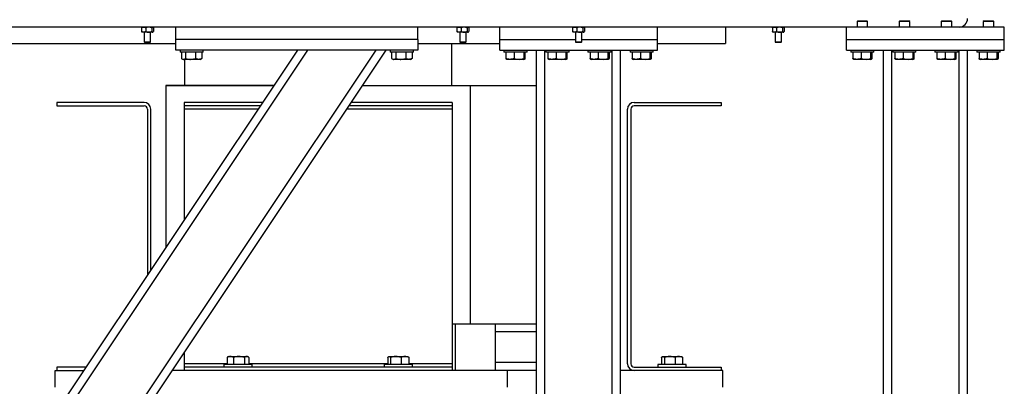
# Model space of a CAD drawing. Header units: millimetres. Extents: x 5 to 589, y 5 to 415.
# Tile 29 of 95: x 85 to 147, y 357 to 380. Entities that reach past the tile are written whole.
import ezdxf

# ---------------------------------------------------------------- set-up
doc = ezdxf.new("R2010")
doc.units = ezdxf.units.MM
doc.layers.add('TRAIT-FORT', color=4, linetype='Continuous', lineweight=25)

msp = doc.modelspace()

# ---------------------------------------------------------------- linework, layer by layer
at = {"layer": 'TRAIT-FORT', "color": 4, "linetype": 'Continuous', "lineweight": 25}
for p, q in [((137.7334, 379.9959), (137.6868, 379.9493)), ((137.6868, 379.9493), (137.6868, 379.5959)), ((138.3534, 379.9493), (137.6868, 379.9493)), ((137.7334, 379.9959), (138.3068, 379.9959)), ((138.3534, 379.9493), (138.3068, 379.9959)), ((138.3534, 379.5959), (138.3534, 379.9493)), ((140.4001, 379.9959), (140.3534, 379.9493)), ((140.3534, 379.9493), (140.3534, 379.5959)), ((141.0201, 379.9493), (140.3534, 379.9493)), ((140.4001, 379.9959), (140.9734, 379.9959)), ((141.0201, 379.9493), (140.9734, 379.9959)), ((141.0201, 379.5959), (141.0201, 379.9493)), ((143.0668, 379.9959), (143.0201, 379.9493)), ((143.0201, 379.9493), (143.0201, 379.5959)), ((143.6868, 379.9493), (143.0201, 379.9493)), ((143.0668, 379.9959), (143.6401, 379.9959)), ((143.6868, 379.9493), (143.6401, 379.9959)), ((143.6868, 379.5959), (143.6868, 379.9493)), ((145.7334, 379.9959), (145.6868, 379.9493)), ((145.6868, 379.9493), (145.6868, 379.5959)), ((146.3534, 379.9493), (145.6868, 379.9493)), ((145.7334, 379.9959), (146.3068, 379.9959)), ((146.3534, 379.9493), (146.3068, 379.9959)), ((146.3534, 379.5959), (146.3534, 379.9493)), ((94.4868, 379.5959), (79.3534, 379.5959)), ((92.3137, 379.5444), (92.3137, 379.3142)), ((92.3534, 379.5959), (92.3401, 379.5826)), ((92.3402, 379.2758), (92.3534, 379.2626)), ((92.4479, 379.2626), (92.3534, 379.2626)), ((92.7687, 379.2626), (92.4479, 379.2626)), ((92.4868, 379.2626), (92.4868, 378.6526)), ((92.5822, 379.5444), (92.5822, 379.3142)), ((93.0076, 379.2626), (92.7687, 379.2626)), ((92.8868, 378.6526), (92.8868, 379.2626)), ((92.9553, 379.5444), (92.9553, 379.3142)), ((93.0201, 379.2626), (93.0076, 379.2626)), ((93.0335, 379.5826), (93.0201, 379.5959)), ((93.0201, 379.2626), (93.0333, 379.2758)), ((93.0599, 379.5444), (93.0599, 379.3142)), ((94.4868, 378.7959), (94.4868, 379.5959)), ((109.8201, 379.5959), (94.4868, 379.5959)), ((137.0201, 379.5959), (109.8201, 379.5959)), ((109.8201, 378.7959), (109.8201, 379.5959)), ((112.3137, 379.5444), (112.3137, 379.3142)), ((112.3534, 379.5959), (112.3401, 379.5826)), ((112.3402, 379.2758), (112.3534, 379.2626)), ((112.4479, 379.2626), (112.3534, 379.2626)), ((112.7687, 379.2626), (112.4479, 379.2626)), ((112.4868, 379.2626), (112.4868, 378.6526)), ((112.5822, 379.5444), (112.5822, 379.3142)), ((113.0076, 379.2626), (112.7687, 379.2626)), ((112.8868, 378.6526), (112.8868, 379.2626)), ((112.9553, 379.5444), (112.9553, 379.3142)), ((113.0201, 379.2626), (113.0076, 379.2626)), ((113.0335, 379.5826), (113.0201, 379.5959)), ((113.0201, 379.2626), (113.0333, 379.2758)), ((113.0599, 379.5444), (113.0599, 379.3142)), ((115.0201, 378.7959), (115.0201, 379.5959)), ((119.647, 379.5444), (119.647, 379.3142)), ((119.6868, 379.5959), (119.6734, 379.5826)), ((119.6736, 379.2758), (119.6868, 379.2626)), ((119.7813, 379.2626), (119.6868, 379.2626)), ((120.102, 379.2626), (119.7813, 379.2626)), ((119.8201, 379.2626), (119.8201, 378.6526)), ((119.9155, 379.5444), (119.9155, 379.3142)), ((120.3409, 379.2626), (120.102, 379.2626)), ((120.2201, 378.6526), (120.2201, 379.2626)), ((120.2886, 379.5444), (120.2886, 379.3142)), ((120.3534, 379.2626), (120.3409, 379.2626)), ((120.3668, 379.5826), (120.3534, 379.5959)), ((120.3534, 379.2626), (120.3667, 379.2758)), ((120.3932, 379.5444), (120.3932, 379.3142)), ((125.0201, 378.7959), (125.0201, 379.5959)), ((129.3334, 379.5959), (129.3334, 378.5559)), ((132.3137, 379.5444), (132.3137, 379.3142)), ((132.3534, 379.5959), (132.3401, 379.5826)), ((132.3402, 379.2758), (132.3534, 379.2626)), ((132.4479, 379.2626), (132.3534, 379.2626)), ((132.7687, 379.2626), (132.4479, 379.2626)), ((132.4868, 379.2626), (132.4868, 378.6526)), ((132.5822, 379.5444), (132.5822, 379.3142)), ((133.0076, 379.2626), (132.7687, 379.2626)), ((132.8868, 378.6526), (132.8868, 379.2626)), ((132.9553, 379.5444), (132.9553, 379.3142)), ((133.0201, 379.2626), (133.0076, 379.2626)), ((133.0335, 379.5826), (133.0201, 379.5959)), ((133.0201, 379.2626), (133.0333, 379.2758)), ((133.0599, 379.5444), (133.0599, 379.3142)), ((147.0201, 379.5959), (137.0201, 379.5959)), ((137.0201, 378.7959), (137.0201, 379.5959)), ((144.2201, 379.5959), (144.2201, 379.6001)), ((147.0201, 378.7959), (147.0201, 379.5959)), ((79.3534, 378.5559), (94.4868, 378.5559)), ((92.4868, 378.6526), (92.5201, 378.6193)), ((92.4868, 378.6526), (92.8868, 378.6526)), ((92.8534, 378.6193), (92.5201, 378.6193)), ((92.8534, 378.6193), (92.8868, 378.6526)), ((94.4868, 378.1293), (94.4868, 378.7959)), ((109.8201, 378.7959), (94.4868, 378.7959)), ((109.8201, 378.7959), (109.8201, 378.1293)), ((109.8201, 378.5559), (115.0201, 378.5559)), ((111.9768, 375.8771), (111.9768, 378.5559)), ((111.9768, 375.8771), (111.9768, 378.5559)), ((112.4868, 378.6526), (112.5201, 378.6193)), ((112.4868, 378.6526), (112.8868, 378.6526)), ((112.8534, 378.6193), (112.5201, 378.6193)), ((112.8534, 378.6193), (112.8868, 378.6526)), ((115.0201, 378.1293), (115.0201, 378.7959)), ((115.0201, 378.7959), (119.8201, 378.7959)), ((119.8201, 378.6526), (119.8534, 378.6193)), ((119.8201, 378.6526), (120.2201, 378.6526)), ((120.1868, 378.6193), (119.8534, 378.6193)), ((120.1868, 378.6193), (120.2201, 378.6526)), ((120.2201, 378.7959), (125.0201, 378.7959)), ((125.0201, 378.1293), (125.0201, 378.7959)), ((125.0201, 378.5559), (129.3334, 378.5559)), ((132.4868, 378.6526), (132.5201, 378.6193)), ((132.4868, 378.6526), (132.8868, 378.6526)), ((132.8534, 378.6193), (132.5201, 378.6193)), ((132.8534, 378.6193), (132.8868, 378.6526)), ((137.0201, 378.7959), (147.0201, 378.7959)), ((137.0201, 378.1293), (137.0201, 378.7959)), ((147.0201, 378.1293), (147.0201, 378.7959)), ((78.4868, 342.5422), (102.2115, 378.1293)), ((78.4868, 341.5807), (102.8525, 378.1293)), ((78.4868, 335.0907), (107.1791, 378.1293)), ((78.4868, 334.1293), (107.8201, 378.1293)), ((109.8201, 378.1293), (94.4868, 378.1293)), ((94.7534, 378.1293), (94.7534, 377.9959)), ((95.7677, 377.9959), (94.7534, 377.9959)), ((94.8375, 377.9959), (94.8375, 377.5962)), ((95.0921, 377.9959), (95.0921, 377.5962)), ((95.7415, 377.9959), (95.7415, 377.5962)), ((96.2201, 377.9959), (95.7677, 377.9959)), ((96.1361, 377.9959), (96.1361, 377.5962)), ((96.2201, 377.9959), (96.2201, 378.1293)), ((108.0868, 378.1293), (108.0868, 377.9959)), ((109.101, 377.9959), (108.0868, 377.9959)), ((108.1708, 377.9959), (108.1708, 377.5962)), ((108.4255, 377.9959), (108.4255, 377.5962)), ((109.0748, 377.9959), (109.0748, 377.5962)), ((109.5534, 377.9959), (109.101, 377.9959)), ((109.4694, 377.9959), (109.4694, 377.5962)), ((109.5534, 377.9959), (109.5534, 378.1293)), ((115.0201, 378.1293), (125.0201, 378.1293)), ((115.2868, 378.1293), (115.2868, 377.9959)), ((115.3432, 377.9959), (115.2868, 377.9959)), ((116.7534, 377.9959), (115.3432, 377.9959)), ((115.4179, 377.9959), (115.4179, 377.5962)), ((115.9405, 377.9959), (115.9405, 377.5962)), ((116.5428, 377.9959), (116.5428, 377.5962)), ((116.6224, 377.9959), (116.6224, 377.5962)), ((116.7534, 377.9959), (116.7534, 378.1293)), ((117.3534, 325.4626), (117.3534, 378.1293)), ((117.8868, 325.4626), (117.8868, 378.1293)), ((117.9534, 378.1293), (117.9534, 377.9959)), ((118.0099, 377.9959), (117.9534, 377.9959)), ((119.4201, 377.9959), (118.0099, 377.9959)), ((118.0845, 377.9959), (118.0845, 377.5962)), ((118.6072, 377.9959), (118.6072, 377.5962)), ((119.2094, 377.9959), (119.2094, 377.5962)), ((119.289, 377.9959), (119.289, 377.5962)), ((119.4201, 377.9959), (119.4201, 378.1293)), ((120.6201, 378.1293), (120.6201, 377.9959)), ((120.6766, 377.9959), (120.6201, 377.9959)), ((122.0868, 377.9959), (120.6766, 377.9959)), ((120.7512, 377.9959), (120.7512, 377.5962)), ((121.2738, 377.9959), (121.2738, 377.5962)), ((121.8761, 377.9959), (121.8761, 377.5962)), ((121.9557, 377.9959), (121.9557, 377.5962)), ((122.0868, 377.9959), (122.0868, 378.1293)), ((122.1534, 325.4626), (122.1534, 378.1293)), ((122.6868, 325.4626), (122.6868, 378.1293)), ((123.2868, 378.1293), (123.2868, 377.9959)), ((123.3432, 377.9959), (123.2868, 377.9959)), ((124.7534, 377.9959), (123.3432, 377.9959)), ((123.4179, 377.9959), (123.4179, 377.5962)), ((123.9405, 377.9959), (123.9405, 377.5962)), ((124.5428, 377.9959), (124.5428, 377.5962)), ((124.6224, 377.9959), (124.6224, 377.5962)), ((124.7534, 377.9959), (124.7534, 378.1293)), ((137.0201, 378.1293), (147.0201, 378.1293)), ((137.2868, 378.1293), (137.2868, 377.9959)), ((137.3432, 377.9959), (137.2868, 377.9959)), ((138.7534, 377.9959), (137.3432, 377.9959)), ((137.4179, 377.9959), (137.4179, 377.5962)), ((137.9405, 377.9959), (137.9405, 377.5962)), ((138.5428, 377.9959), (138.5428, 377.5962)), ((138.6224, 377.9959), (138.6224, 377.5962)), ((138.7534, 377.9959), (138.7534, 378.1293)), ((139.3534, 325.4626), (139.3534, 378.1293)), ((139.8868, 325.4626), (139.8868, 378.1293)), ((139.9534, 378.1293), (139.9534, 377.9959)), ((140.0099, 377.9959), (139.9534, 377.9959)), ((141.4201, 377.9959), (140.0099, 377.9959)), ((140.0845, 377.9959), (140.0845, 377.5962)), ((140.6072, 377.9959), (140.6072, 377.5962)), ((141.2094, 377.9959), (141.2094, 377.5962)), ((141.289, 377.9959), (141.289, 377.5962)), ((141.4201, 377.9959), (141.4201, 378.1293)), ((142.6201, 378.1293), (142.6201, 377.9959)), ((142.6766, 377.9959), (142.6201, 377.9959)), ((144.0868, 377.9959), (142.6766, 377.9959)), ((142.7512, 377.9959), (142.7512, 377.5962)), ((143.2738, 377.9959), (143.2738, 377.5962)), ((143.8761, 377.9959), (143.8761, 377.5962)), ((143.9557, 377.9959), (143.9557, 377.5962)), ((144.0868, 377.9959), (144.0868, 378.1293)), ((144.1534, 325.4626), (144.1534, 378.1293)), ((144.6868, 325.4626), (144.6868, 378.1293)), ((145.2868, 378.1293), (145.2868, 377.9959)), ((145.3432, 377.9959), (145.2868, 377.9959)), ((146.7534, 377.9959), (145.3432, 377.9959)), ((145.4179, 377.9959), (145.4179, 377.5962)), ((145.9405, 377.9959), (145.9405, 377.5962)), ((146.5428, 377.9959), (146.5428, 377.5962)), ((146.6224, 377.9959), (146.6224, 377.5962)), ((146.7534, 377.9959), (146.7534, 378.1293)), ((94.8703, 377.5744), (94.9484, 377.5293)), ((95.4203, 377.5293), (94.9484, 377.5293)), ((95.0434, 377.5293), (95.0434, 375.8771)), ((95.0434, 377.5293), (95.0434, 375.8771)), ((96.0251, 377.5293), (95.4203, 377.5293)), ((96.0251, 377.5293), (96.1032, 377.5744)), ((96.1361, 377.5962), (96.102, 377.5765)), ((108.2037, 377.5744), (108.2818, 377.5293)), ((108.7536, 377.5293), (108.2818, 377.5293)), ((109.3584, 377.5293), (108.7536, 377.5293)), ((109.3584, 377.5293), (109.4366, 377.5744)), ((109.4694, 377.5962), (109.4353, 377.5765)), ((115.4492, 377.5481), (115.4818, 377.5293)), ((116.5584, 377.5293), (115.4818, 377.5293)), ((116.5584, 377.5293), (116.591, 377.5481)), ((118.1159, 377.5481), (118.1484, 377.5293)), ((119.2251, 377.5293), (118.1484, 377.5293)), ((119.2251, 377.5293), (119.2577, 377.5481)), ((120.7825, 377.5481), (120.8151, 377.5293)), ((121.8918, 377.5293), (120.8151, 377.5293)), ((121.8918, 377.5293), (121.9244, 377.5481)), ((123.4492, 377.5481), (123.4818, 377.5293)), ((124.5584, 377.5293), (123.4818, 377.5293)), ((124.5584, 377.5293), (124.591, 377.5481)), ((137.4492, 377.5481), (137.4818, 377.5293)), ((138.5584, 377.5293), (137.4818, 377.5293)), ((138.5584, 377.5293), (138.591, 377.5481)), ((140.1159, 377.5481), (140.1484, 377.5293)), ((141.2251, 377.5293), (140.1484, 377.5293)), ((141.2251, 377.5293), (141.2577, 377.5481)), ((142.7825, 377.5481), (142.8151, 377.5293)), ((143.8918, 377.5293), (142.8151, 377.5293)), ((143.8918, 377.5293), (143.9244, 377.5481)), ((145.4492, 377.5481), (145.4818, 377.5293)), ((146.5584, 377.5293), (145.4818, 377.5293)), ((146.5584, 377.5293), (146.591, 377.5481)), ((93.8581, 375.8771), (93.8581, 365.5992)), ((93.8581, 375.8771), (93.8581, 365.5992)), ((100.7101, 375.8771), (93.8581, 375.8771)), ((93.9193, 375.8771), (100.7101, 375.8771)), ((106.3187, 375.8771), (113.1621, 375.8771)), ((113.1621, 360.7726), (113.1621, 375.8771)), ((113.1621, 360.7726), (113.1621, 375.8771)), ((113.1621, 375.8771), (117.3534, 375.8771)), ((86.9447, 374.8103), (86.9447, 374.5978)), ((92.47, 374.8103), (86.9447, 374.8103)), ((95.0096, 374.8103), (95.0096, 374.5978)), ((99.9989, 374.8103), (95.0096, 374.8103)), ((112.0106, 374.8103), (105.6075, 374.8103)), ((112.0106, 374.8103), (112.0106, 374.5978)), ((123.5442, 374.8103), (129.0695, 374.8103)), ((129.0695, 374.8103), (129.0695, 374.5978)), ((86.9447, 374.5978), (92.47, 374.5978)), ((92.6825, 374.3853), (92.6825, 363.8358)), ((92.895, 364.1546), (92.895, 374.3853)), ((99.8572, 374.5978), (95.0096, 374.5978)), ((95.0096, 374.5978), (95.0096, 374.3853)), ((95.0096, 374.3853), (95.0096, 367.3264)), ((99.7155, 374.3853), (95.0096, 374.3853)), ((112.0106, 374.3853), (105.3241, 374.3853)), ((112.0106, 374.5978), (105.4658, 374.5978)), ((112.0106, 374.5978), (112.0106, 374.3853)), ((112.0106, 374.3853), (112.0106, 358.2343)), ((123.1192, 358.2343), (123.1192, 374.3853)), ((123.3317, 374.3853), (123.3317, 358.2343)), ((129.0695, 374.5978), (123.5442, 374.5978)), ((112.0106, 360.7726), (112.1879, 360.7726)), ((112.1879, 360.7726), (112.1879, 357.8093)), ((112.1879, 360.7726), (114.7279, 360.7726)), ((114.7279, 360.7726), (117.3534, 360.7726)), ((114.7279, 360.7726), (114.7279, 357.8093)), ((117.3534, 360.2492), (114.7279, 360.2492)), ((95.0096, 358.9135), (95.0096, 358.2343)), ((97.7692, 358.653), (97.7402, 358.6348)), ((97.7402, 358.6348), (97.7402, 358.1884)), ((97.8301, 358.6884), (97.7691, 358.6532)), ((97.8301, 358.6884), (97.9399, 358.6884)), ((97.9399, 358.6884), (98.4846, 358.6884)), ((98.1397, 358.6348), (98.1397, 358.1884)), ((98.4846, 358.6884), (98.9748, 358.6884)), ((98.8296, 358.6348), (98.8296, 358.1884)), ((98.9748, 358.6884), (99.0301, 358.6884)), ((99.0912, 358.6532), (99.0301, 358.6884)), ((99.1201, 358.6348), (99.1201, 358.1884)), ((107.9197, 358.6348), (107.9197, 358.1884)), ((107.9901, 358.6884), (107.9677, 358.6755)), ((107.9901, 358.6884), (108.0116, 358.6884)), ((108.0116, 358.6884), (108.4387, 358.6884)), ((108.1035, 358.6348), (108.1035, 358.1884)), ((108.4387, 358.6884), (109.0172, 358.6884)), ((108.7739, 358.6348), (108.7739, 358.1884)), ((109.0172, 358.6884), (109.1901, 358.6884)), ((109.2126, 358.6754), (109.1901, 358.6884)), ((109.2605, 358.6348), (109.2605, 358.1884)), ((125.2758, 358.6348), (125.2758, 358.1884)), ((125.3492, 358.6884), (125.3237, 358.6738)), ((125.3492, 358.6884), (125.3735, 358.6884)), ((125.3735, 358.6884), (125.808, 358.6884)), ((125.4713, 358.6348), (125.4713, 358.1884)), ((125.808, 358.6884), (126.3836, 358.6884)), ((126.1447, 358.6348), (126.1447, 358.1884)), ((126.3836, 358.6884), (126.5492, 358.6884)), ((126.5747, 358.6737), (126.5492, 358.6884)), ((126.6225, 358.6348), (126.6225, 358.1884)), ((86.8434, 356.7426), (86.8434, 357.8093)), ((86.8434, 357.8093), (88.6648, 357.8093)), ((86.9447, 358.0218), (86.9447, 357.8093)), ((88.8065, 358.0218), (86.9447, 358.0218)), ((115.5101, 357.8093), (94.2734, 357.8093)), ((95.0096, 358.2343), (95.0096, 358.0218)), ((97.7402, 358.2343), (95.0096, 358.2343)), ((95.0096, 358.0218), (95.0096, 357.8093)), ((112.0106, 358.0218), (95.0096, 358.0218)), ((97.5301, 358.1884), (97.5301, 358.0218)), ((98.3662, 358.1884), (97.5301, 358.1884)), ((99.3301, 358.1884), (98.3662, 358.1884)), ((107.9197, 358.2343), (99.1201, 358.2343)), ((99.3301, 358.0218), (99.3301, 358.1884)), ((107.6901, 358.1884), (107.6901, 358.0218)), ((109.1204, 358.1884), (107.6901, 358.1884)), ((109.4901, 358.1884), (109.1204, 358.1884)), ((112.0106, 358.2343), (109.2605, 358.2343)), ((109.4901, 358.0218), (109.4901, 358.1884)), ((112.0106, 358.2343), (112.0106, 358.0218)), ((112.0106, 358.0218), (112.0106, 357.8093)), ((114.7279, 358.3327), (117.3534, 358.3327)), ((117.3534, 357.8093), (115.5101, 357.8093)), ((115.5101, 356.7426), (115.5101, 357.8093)), ((129.1708, 357.8093), (122.6868, 357.8093)), ((123.5442, 358.0218), (129.0695, 358.0218)), ((125.0492, 358.1884), (125.0492, 358.0218)), ((126.4922, 358.1884), (125.0492, 358.1884)), ((126.8492, 358.1884), (126.4922, 358.1884)), ((126.8492, 358.0218), (126.8492, 358.1884)), ((129.0695, 358.0218), (129.0695, 357.8093)), ((129.1708, 356.7426), (129.1708, 357.8093))]:
    msp.add_line(p, q, dxfattribs=at)
for centre, radius, start, end in [((144.1534, 380.1293), 0.5333, 270, 0), ((92.47, 374.3853), 0.425, 360, 90), ((123.5442, 374.3853), 0.425, 90, 180), ((92.47, 374.3853), 0.2125, 360, 90), ((123.5442, 374.3853), 0.2125, 90, 180), ((123.5442, 358.2343), 0.425, 180, 270), ((123.5442, 358.2343), 0.2125, 180, 270)]:
    msp.add_arc(centre, radius, start, end, dxfattribs=at)
for points, knots in [([(92.3137, 379.5444), (92.3228, 379.5506), (92.341, 379.5631), (92.3697, 379.5783), (92.3998, 379.5897), (92.4262, 379.5952), (92.4423, 379.5957), (92.4479, 379.5959)], [0, 0, 0, 0, 0.2155154, 0.432223, 0.6544525, 0.8796812, 1, 1, 1, 1]), ([(92.3137, 379.5444), (92.3172, 379.5505), (92.3243, 379.5629), (92.3333, 379.5758), (92.3388, 379.5808), (92.3404, 379.5823)], [0, 0, 0, 0, 0.4103512, 0.8229724, 1, 1, 1, 1]), ([(92.4479, 379.2626), (92.4363, 379.2633), (92.4127, 379.2648), (92.3783, 379.2763), (92.3451, 379.2927), (92.3242, 379.307), (92.3137, 379.3142)], [0, 0, 0, 0, 0.2495738, 0.5043555, 0.7510426, 1, 1, 1, 1]), ([(92.3404, 379.276), (92.3399, 379.2764), (92.3349, 379.2803), (92.326, 379.2931), (92.3178, 379.3071), (92.3137, 379.3142)], [0, 0, 0, 0, 0.0569728, 0.5263265, 1, 1, 1, 1]), ([(92.4479, 379.5959), (92.4596, 379.5952), (92.4832, 379.5937), (92.5175, 379.5822), (92.5507, 379.5658), (92.5717, 379.5515), (92.5822, 379.5444)], [0, 0, 0, 0, 0.2495738, 0.5043555, 0.7510426, 1, 1, 1, 1]), ([(92.5822, 379.3142), (92.5731, 379.3079), (92.5548, 379.2954), (92.5261, 379.2802), (92.4961, 379.2688), (92.4697, 379.2633), (92.4536, 379.2628), (92.4479, 379.2626)], [0, 0, 0, 0, 0.2155154, 0.432223, 0.6544525, 0.8796812, 1, 1, 1, 1]), ([(92.7687, 379.5959), (92.7486, 379.5948), (92.7076, 379.5925), (92.6565, 379.5772), (92.6147, 379.5605), (92.593, 379.5498), (92.5822, 379.5444)], [0, 0, 0, 0, 0.3100766, 0.6297292, 0.8144607, 1, 1, 1, 1]), ([(92.5822, 379.3142), (92.593, 379.3088), (92.6146, 379.298), (92.6559, 379.2815), (92.707, 379.2662), (92.748, 379.2638), (92.7687, 379.2626)], [0, 0, 0, 0, 0.1847837, 0.3702738, 0.6809223, 1, 1, 1, 1]), ([(92.9553, 379.5444), (92.9482, 379.5479), (92.9342, 379.555), (92.8989, 379.5707), (92.8474, 379.5884), (92.7982, 379.5957), (92.7717, 379.5959), (92.7687, 379.5959)], [0, 0, 0, 0, 0.1204645, 0.2411014, 0.5919699, 0.9534217, 1, 1, 1, 1]), ([(92.7687, 379.2626), (92.7717, 379.2626), (92.7975, 379.2629), (92.8467, 379.2699), (92.8982, 379.2876), (92.9342, 379.3035), (92.9482, 379.3106), (92.9553, 379.3142)], [0, 0, 0, 0, 0.0465776, 0.396441, 0.7589025, 0.879357, 1, 1, 1, 1]), ([(93.0076, 379.5959), (93.003, 379.5952), (92.9938, 379.5937), (92.9804, 379.5822), (92.9675, 379.5658), (92.9594, 379.5515), (92.9553, 379.5444)], [0, 0, 0, 0, 0.2495738, 0.5043555, 0.7510426, 1, 1, 1, 1]), ([(92.9553, 379.3142), (92.9588, 379.3079), (92.9659, 379.2954), (92.9771, 379.2802), (92.9888, 379.2688), (92.9991, 379.2633), (93.0054, 379.2628), (93.0076, 379.2626)], [0, 0, 0, 0, 0.2155154, 0.432223, 0.6544525, 0.8796812, 1, 1, 1, 1]), ([(93.0599, 379.5444), (93.0563, 379.5506), (93.0492, 379.5631), (93.038, 379.5783), (93.0263, 379.5897), (93.0161, 379.5952), (93.0098, 379.5957), (93.0076, 379.5959)], [0, 0, 0, 0, 0.2155154, 0.432223, 0.6544525, 0.8796812, 1, 1, 1, 1]), ([(93.0076, 379.2626), (93.0121, 379.2633), (93.0213, 379.2648), (93.0347, 379.2763), (93.0476, 379.2927), (93.0558, 379.307), (93.0599, 379.3142)], [0, 0, 0, 0, 0.2495738, 0.5043555, 0.7510426, 1, 1, 1, 1]), ([(112.3137, 379.5444), (112.3228, 379.5506), (112.341, 379.5631), (112.3697, 379.5783), (112.3998, 379.5897), (112.4262, 379.5952), (112.4423, 379.5957), (112.4479, 379.5959)], [0, 0, 0, 0, 0.2155154, 0.432223, 0.6544525, 0.8796812, 1, 1, 1, 1]), ([(112.3137, 379.5444), (112.3172, 379.5505), (112.3243, 379.5629), (112.3333, 379.5758), (112.3388, 379.5808), (112.3404, 379.5823)], [0, 0, 0, 0, 0.4103512, 0.8229724, 1, 1, 1, 1]), ([(112.4479, 379.2626), (112.4363, 379.2633), (112.4127, 379.2648), (112.3783, 379.2763), (112.3451, 379.2927), (112.3242, 379.307), (112.3137, 379.3142)], [0, 0, 0, 0, 0.2495738, 0.5043555, 0.7510426, 1, 1, 1, 1]), ([(112.3404, 379.276), (112.3399, 379.2764), (112.3349, 379.2803), (112.326, 379.2931), (112.3178, 379.3071), (112.3137, 379.3142)], [0, 0, 0, 0, 0.0569728, 0.5263265, 1, 1, 1, 1]), ([(112.4479, 379.5959), (112.4596, 379.5952), (112.4832, 379.5937), (112.5175, 379.5822), (112.5507, 379.5658), (112.5717, 379.5515), (112.5822, 379.5444)], [0, 0, 0, 0, 0.2495738, 0.5043555, 0.7510426, 1, 1, 1, 1]), ([(112.5822, 379.3142), (112.5731, 379.3079), (112.5548, 379.2954), (112.5261, 379.2802), (112.4961, 379.2688), (112.4697, 379.2633), (112.4536, 379.2628), (112.4479, 379.2626)], [0, 0, 0, 0, 0.2155154, 0.432223, 0.6544525, 0.8796812, 1, 1, 1, 1]), ([(112.7687, 379.5959), (112.7486, 379.5948), (112.7076, 379.5925), (112.6565, 379.5772), (112.6147, 379.5605), (112.593, 379.5498), (112.5822, 379.5444)], [0, 0, 0, 0, 0.3100766, 0.6297292, 0.8144607, 1, 1, 1, 1]), ([(112.5822, 379.3142), (112.593, 379.3088), (112.6146, 379.298), (112.6559, 379.2815), (112.707, 379.2662), (112.748, 379.2638), (112.7687, 379.2626)], [0, 0, 0, 0, 0.1847837, 0.3702738, 0.6809223, 1, 1, 1, 1]), ([(112.9553, 379.5444), (112.9482, 379.5479), (112.9342, 379.555), (112.8989, 379.5707), (112.8474, 379.5884), (112.7982, 379.5957), (112.7717, 379.5959), (112.7687, 379.5959)], [0, 0, 0, 0, 0.1204645, 0.2411014, 0.5919699, 0.9534217, 1, 1, 1, 1]), ([(112.7687, 379.2626), (112.7717, 379.2626), (112.7975, 379.2629), (112.8467, 379.2699), (112.8982, 379.2876), (112.9342, 379.3035), (112.9482, 379.3106), (112.9553, 379.3142)], [0, 0, 0, 0, 0.0465776, 0.396441, 0.7589025, 0.879357, 1, 1, 1, 1]), ([(113.0076, 379.5959), (113.003, 379.5952), (112.9938, 379.5937), (112.9804, 379.5822), (112.9675, 379.5658), (112.9594, 379.5515), (112.9553, 379.5444)], [0, 0, 0, 0, 0.2495738, 0.5043555, 0.7510426, 1, 1, 1, 1]), ([(112.9553, 379.3142), (112.9588, 379.3079), (112.9659, 379.2954), (112.9771, 379.2802), (112.9888, 379.2688), (112.9991, 379.2633), (113.0054, 379.2628), (113.0076, 379.2626)], [0, 0, 0, 0, 0.2155154, 0.432223, 0.6544525, 0.8796812, 1, 1, 1, 1]), ([(113.0599, 379.5444), (113.0563, 379.5506), (113.0492, 379.5631), (113.038, 379.5783), (113.0263, 379.5897), (113.0161, 379.5952), (113.0098, 379.5957), (113.0076, 379.5959)], [0, 0, 0, 0, 0.2155154, 0.432223, 0.6544525, 0.8796812, 1, 1, 1, 1]), ([(113.0076, 379.2626), (113.0121, 379.2633), (113.0213, 379.2648), (113.0347, 379.2763), (113.0476, 379.2927), (113.0558, 379.307), (113.0599, 379.3142)], [0, 0, 0, 0, 0.2495738, 0.5043555, 0.7510426, 1, 1, 1, 1]), ([(119.647, 379.5444), (119.6561, 379.5506), (119.6743, 379.5631), (119.7031, 379.5783), (119.7331, 379.5897), (119.7595, 379.5952), (119.7756, 379.5957), (119.7813, 379.5959)], [0, 0, 0, 0, 0.2155154, 0.432223, 0.6544525, 0.8796812, 1, 1, 1, 1]), ([(119.647, 379.5444), (119.6506, 379.5505), (119.6577, 379.5629), (119.6666, 379.5758), (119.6721, 379.5808), (119.6737, 379.5823)], [0, 0, 0, 0, 0.4103512, 0.8229724, 1, 1, 1, 1]), ([(119.7813, 379.2626), (119.7696, 379.2633), (119.746, 379.2648), (119.7117, 379.2763), (119.6785, 379.2927), (119.6575, 379.307), (119.647, 379.3142)], [0, 0, 0, 0, 0.2495738, 0.5043555, 0.7510426, 1, 1, 1, 1]), ([(119.6737, 379.276), (119.6732, 379.2764), (119.6683, 379.2803), (119.6593, 379.2931), (119.6511, 379.3071), (119.647, 379.3142)], [0, 0, 0, 0, 0.0569728, 0.5263265, 1, 1, 1, 1]), ([(119.7813, 379.5959), (119.7929, 379.5952), (119.8165, 379.5937), (119.8509, 379.5822), (119.8841, 379.5658), (119.905, 379.5515), (119.9155, 379.5444)], [0, 0, 0, 0, 0.2495738, 0.5043555, 0.7510426, 1, 1, 1, 1]), ([(119.9155, 379.3142), (119.9064, 379.3079), (119.8882, 379.2954), (119.8594, 379.2802), (119.8294, 379.2688), (119.803, 379.2633), (119.7869, 379.2628), (119.7813, 379.2626)], [0, 0, 0, 0, 0.2155154, 0.432223, 0.6544525, 0.8796812, 1, 1, 1, 1]), ([(120.102, 379.5959), (120.0819, 379.5948), (120.041, 379.5925), (119.9898, 379.5772), (119.948, 379.5605), (119.9264, 379.5498), (119.9155, 379.5444)], [0, 0, 0, 0, 0.3100766, 0.6297292, 0.8144607, 1, 1, 1, 1]), ([(119.9155, 379.3142), (119.9263, 379.3088), (119.948, 379.298), (119.9892, 379.2815), (120.0404, 379.2662), (120.0813, 379.2638), (120.102, 379.2626)], [0, 0, 0, 0, 0.1847837, 0.3702738, 0.6809223, 1, 1, 1, 1]), ([(120.2886, 379.5444), (120.2816, 379.5479), (120.2675, 379.555), (120.2322, 379.5707), (120.1807, 379.5884), (120.1316, 379.5957), (120.1051, 379.5959), (120.102, 379.5959)], [0, 0, 0, 0, 0.1204645, 0.2411014, 0.5919699, 0.9534217, 1, 1, 1, 1]), ([(120.102, 379.2626), (120.1051, 379.2626), (120.1308, 379.2629), (120.18, 379.2699), (120.2315, 379.2876), (120.2675, 379.3035), (120.2816, 379.3106), (120.2886, 379.3142)], [0, 0, 0, 0, 0.0465776, 0.396441, 0.7589025, 0.879357, 1, 1, 1, 1]), ([(120.3409, 379.5959), (120.3364, 379.5952), (120.3272, 379.5937), (120.3138, 379.5822), (120.3008, 379.5658), (120.2927, 379.5515), (120.2886, 379.5444)], [0, 0, 0, 0, 0.2495738, 0.5043555, 0.7510426, 1, 1, 1, 1]), ([(120.2886, 379.3142), (120.2921, 379.3079), (120.2992, 379.2954), (120.3104, 379.2802), (120.3221, 379.2688), (120.3324, 379.2633), (120.3387, 379.2628), (120.3409, 379.2626)], [0, 0, 0, 0, 0.2155154, 0.432223, 0.6544525, 0.8796812, 1, 1, 1, 1]), ([(120.3932, 379.5444), (120.3897, 379.5506), (120.3826, 379.5631), (120.3714, 379.5783), (120.3597, 379.5897), (120.3494, 379.5952), (120.3431, 379.5957), (120.3409, 379.5959)], [0, 0, 0, 0, 0.2155154, 0.432223, 0.6544525, 0.8796812, 1, 1, 1, 1]), ([(120.3409, 379.2626), (120.3454, 379.2633), (120.3546, 379.2648), (120.368, 379.2763), (120.381, 379.2927), (120.3891, 379.307), (120.3932, 379.3142)], [0, 0, 0, 0, 0.2495738, 0.5043555, 0.7510426, 1, 1, 1, 1]), ([(132.3137, 379.5444), (132.3228, 379.5506), (132.341, 379.5631), (132.3697, 379.5783), (132.3998, 379.5897), (132.4262, 379.5952), (132.4423, 379.5957), (132.4479, 379.5959)], [0, 0, 0, 0, 0.2155154, 0.432223, 0.6544525, 0.8796812, 1, 1, 1, 1]), ([(132.3137, 379.5444), (132.3172, 379.5505), (132.3243, 379.5629), (132.3333, 379.5758), (132.3388, 379.5808), (132.3404, 379.5823)], [0, 0, 0, 0, 0.4103512, 0.8229724, 1, 1, 1, 1]), ([(132.4479, 379.2626), (132.4363, 379.2633), (132.4127, 379.2648), (132.3783, 379.2763), (132.3451, 379.2927), (132.3242, 379.307), (132.3137, 379.3142)], [0, 0, 0, 0, 0.2495738, 0.5043555, 0.7510426, 1, 1, 1, 1]), ([(132.3404, 379.276), (132.3399, 379.2764), (132.3349, 379.2803), (132.326, 379.2931), (132.3178, 379.3071), (132.3137, 379.3142)], [0, 0, 0, 0, 0.0569728, 0.5263265, 1, 1, 1, 1]), ([(132.4479, 379.5959), (132.4596, 379.5952), (132.4832, 379.5937), (132.5175, 379.5822), (132.5507, 379.5658), (132.5717, 379.5515), (132.5822, 379.5444)], [0, 0, 0, 0, 0.2495738, 0.5043555, 0.7510426, 1, 1, 1, 1]), ([(132.5822, 379.3142), (132.5731, 379.3079), (132.5548, 379.2954), (132.5261, 379.2802), (132.4961, 379.2688), (132.4697, 379.2633), (132.4536, 379.2628), (132.4479, 379.2626)], [0, 0, 0, 0, 0.2155154, 0.432223, 0.6544525, 0.8796812, 1, 1, 1, 1]), ([(132.7687, 379.5959), (132.7486, 379.5948), (132.7076, 379.5925), (132.6565, 379.5772), (132.6147, 379.5605), (132.593, 379.5498), (132.5822, 379.5444)], [0, 0, 0, 0, 0.3100766, 0.6297292, 0.8144607, 1, 1, 1, 1]), ([(132.5822, 379.3142), (132.593, 379.3088), (132.6146, 379.298), (132.6559, 379.2815), (132.707, 379.2662), (132.748, 379.2638), (132.7687, 379.2626)], [0, 0, 0, 0, 0.1847837, 0.3702738, 0.6809223, 1, 1, 1, 1]), ([(132.9553, 379.5444), (132.9482, 379.5479), (132.9342, 379.555), (132.8989, 379.5707), (132.8474, 379.5884), (132.7982, 379.5957), (132.7717, 379.5959), (132.7687, 379.5959)], [0, 0, 0, 0, 0.1204645, 0.2411014, 0.5919699, 0.9534217, 1, 1, 1, 1]), ([(132.7687, 379.2626), (132.7717, 379.2626), (132.7975, 379.2629), (132.8467, 379.2699), (132.8982, 379.2876), (132.9342, 379.3035), (132.9482, 379.3106), (132.9553, 379.3142)], [0, 0, 0, 0, 0.0465776, 0.396441, 0.7589025, 0.879357, 1, 1, 1, 1]), ([(133.0076, 379.5959), (133.003, 379.5952), (132.9938, 379.5937), (132.9804, 379.5822), (132.9675, 379.5658), (132.9594, 379.5515), (132.9553, 379.5444)], [0, 0, 0, 0, 0.2495738, 0.5043555, 0.7510426, 1, 1, 1, 1]), ([(132.9553, 379.3142), (132.9588, 379.3079), (132.9659, 379.2954), (132.9771, 379.2802), (132.9888, 379.2688), (132.9991, 379.2633), (133.0054, 379.2628), (133.0076, 379.2626)], [0, 0, 0, 0, 0.2155154, 0.432223, 0.6544525, 0.8796812, 1, 1, 1, 1]), ([(133.0599, 379.5444), (133.0563, 379.5506), (133.0492, 379.5631), (133.038, 379.5783), (133.0263, 379.5897), (133.0161, 379.5952), (133.0098, 379.5957), (133.0076, 379.5959)], [0, 0, 0, 0, 0.2155154, 0.432223, 0.6544525, 0.8796812, 1, 1, 1, 1]), ([(133.0076, 379.2626), (133.0121, 379.2633), (133.0213, 379.2648), (133.0347, 379.2763), (133.0476, 379.2927), (133.0558, 379.307), (133.0599, 379.3142)], [0, 0, 0, 0, 0.2495738, 0.5043555, 0.7510426, 1, 1, 1, 1]), ([(94.8375, 377.5962), (94.8596, 377.5816), (94.9043, 377.5521), (94.9705, 377.5412), (95.0338, 377.5571), (95.0726, 377.5831), (95.0921, 377.5962)], [0, 0, 0, 0, 0.2646049, 0.5349477, 0.7653431, 1, 1, 1, 1]), ([(95.0921, 377.5962), (95.1124, 377.5906), (95.1531, 377.5792), (95.2151, 377.5655), (95.2779, 377.5548), (95.3477, 377.5472), (95.4245, 377.5445), (95.5082, 377.5487), (95.5922, 377.5601), (95.6702, 377.5764), (95.7196, 377.5901), (95.7415, 377.5962)], [0, 0, 0, 0, 0.0958859, 0.1919498, 0.2887104, 0.3857877, 0.5113662, 0.6378452, 0.7668888, 0.8966532, 1, 1, 1, 1]), ([(96.1361, 377.5962), (96.1019, 377.5816), (96.0326, 377.5521), (95.93, 377.5412), (95.8319, 377.5571), (95.7718, 377.5831), (95.7415, 377.5962)], [0, 0, 0, 0, 0.2646049, 0.5349477, 0.7653431, 1, 1, 1, 1]), ([(108.1708, 377.5962), (108.1929, 377.5816), (108.2376, 377.5521), (108.3038, 377.5412), (108.3671, 377.5571), (108.4059, 377.5831), (108.4255, 377.5962)], [0, 0, 0, 0, 0.2646049, 0.5349477, 0.7653431, 1, 1, 1, 1]), ([(108.4255, 377.5962), (108.4458, 377.5906), (108.4864, 377.5792), (108.5484, 377.5655), (108.6113, 377.5548), (108.6811, 377.5472), (108.7578, 377.5445), (108.8416, 377.5487), (108.9255, 377.5601), (109.0035, 377.5764), (109.0529, 377.5901), (109.0748, 377.5962)], [0, 0, 0, 0, 0.0958859, 0.1919498, 0.2887104, 0.3857877, 0.5113662, 0.6378452, 0.7668888, 0.8966532, 1, 1, 1, 1]), ([(109.4694, 377.5962), (109.4352, 377.5816), (109.3659, 377.5521), (109.2633, 377.5412), (109.1653, 377.5571), (109.1051, 377.5831), (109.0748, 377.5962)], [0, 0, 0, 0, 0.2646049, 0.5349477, 0.7653431, 1, 1, 1, 1]), ([(115.4493, 377.5487), (115.4484, 377.549), (115.444, 377.5506), (115.4362, 377.5605), (115.4266, 377.5763), (115.4205, 377.5901), (115.4179, 377.5962)], [0, 0, 0, 0, 0.0865606, 0.4120387, 0.7393352, 1, 1, 1, 1]), ([(115.9405, 377.5962), (115.8951, 377.5816), (115.8034, 377.5521), (115.6676, 377.5412), (115.5377, 377.5571), (115.458, 377.5831), (115.4179, 377.5962)], [0, 0, 0, 0, 0.2646049, 0.5349477, 0.7653431, 1, 1, 1, 1]), ([(115.9405, 377.5962), (115.9928, 377.5816), (116.0985, 377.5521), (116.255, 377.5412), (116.4047, 377.5571), (116.4965, 377.5831), (116.5428, 377.5962)], [0, 0, 0, 0, 0.2646049, 0.5349477, 0.7653431, 1, 1, 1, 1]), ([(116.6224, 377.5962), (116.6199, 377.5906), (116.6149, 377.5792), (116.6073, 377.5655), (116.5996, 377.5548), (116.591, 377.5472), (116.5816, 377.5445), (116.5714, 377.5487), (116.5611, 377.5601), (116.5515, 377.5764), (116.5455, 377.5901), (116.5428, 377.5962)], [0, 0, 0, 0, 0.0958859, 0.1919498, 0.2887104, 0.3857877, 0.5113662, 0.6378452, 0.7668888, 0.8966532, 1, 1, 1, 1]), ([(118.116, 377.5487), (118.115, 377.549), (118.1106, 377.5506), (118.1028, 377.5605), (118.0933, 377.5763), (118.0872, 377.5901), (118.0845, 377.5962)], [0, 0, 0, 0, 0.0865606, 0.4120387, 0.7393352, 1, 1, 1, 1]), ([(118.6072, 377.5962), (118.5618, 377.5816), (118.4701, 377.5521), (118.3342, 377.5412), (118.2043, 377.5571), (118.1247, 377.5831), (118.0845, 377.5962)], [0, 0, 0, 0, 0.2646049, 0.5349477, 0.7653431, 1, 1, 1, 1]), ([(118.6072, 377.5962), (118.6594, 377.5816), (118.7651, 377.5521), (118.9217, 377.5412), (119.0714, 377.5571), (119.1631, 377.5831), (119.2094, 377.5962)], [0, 0, 0, 0, 0.2646049, 0.5349477, 0.7653431, 1, 1, 1, 1]), ([(119.289, 377.5962), (119.2866, 377.5906), (119.2816, 377.5792), (119.274, 377.5655), (119.2663, 377.5548), (119.2577, 377.5472), (119.2483, 377.5445), (119.238, 377.5487), (119.2277, 377.5601), (119.2182, 377.5764), (119.2121, 377.5901), (119.2094, 377.5962)], [0, 0, 0, 0, 0.0958859, 0.1919498, 0.2887104, 0.3857877, 0.5113662, 0.6378452, 0.7668888, 0.8966532, 1, 1, 1, 1]), ([(120.7826, 377.5487), (120.7817, 377.549), (120.7773, 377.5506), (120.7695, 377.5605), (120.7599, 377.5763), (120.7539, 377.5901), (120.7512, 377.5962)], [0, 0, 0, 0, 0.0865606, 0.4120387, 0.7393352, 1, 1, 1, 1]), ([(121.2738, 377.5962), (121.2285, 377.5816), (121.1368, 377.5521), (121.0009, 377.5412), (120.871, 377.5571), (120.7914, 377.5831), (120.7512, 377.5962)], [0, 0, 0, 0, 0.2646049, 0.5349477, 0.7653431, 1, 1, 1, 1]), ([(121.2738, 377.5962), (121.3261, 377.5816), (121.4318, 377.5521), (121.5884, 377.5412), (121.738, 377.5571), (121.8298, 377.5831), (121.8761, 377.5962)], [0, 0, 0, 0, 0.2646049, 0.5349477, 0.7653431, 1, 1, 1, 1]), ([(121.9557, 377.5962), (121.9532, 377.5906), (121.9482, 377.5792), (121.9406, 377.5655), (121.9329, 377.5548), (121.9244, 377.5472), (121.915, 377.5445), (121.9047, 377.5487), (121.8944, 377.5601), (121.8848, 377.5764), (121.8788, 377.5901), (121.8761, 377.5962)], [0, 0, 0, 0, 0.0958859, 0.1919498, 0.2887104, 0.3857877, 0.5113662, 0.6378452, 0.7668888, 0.8966532, 1, 1, 1, 1]), ([(123.4493, 377.5487), (123.4484, 377.549), (123.444, 377.5506), (123.4362, 377.5605), (123.4266, 377.5763), (123.4205, 377.5901), (123.4179, 377.5962)], [0, 0, 0, 0, 0.0865606, 0.4120387, 0.7393352, 1, 1, 1, 1]), ([(123.9405, 377.5962), (123.8951, 377.5816), (123.8034, 377.5521), (123.6676, 377.5412), (123.5377, 377.5571), (123.458, 377.5831), (123.4179, 377.5962)], [0, 0, 0, 0, 0.2646049, 0.5349477, 0.7653431, 1, 1, 1, 1]), ([(123.9405, 377.5962), (123.9928, 377.5816), (124.0985, 377.5521), (124.255, 377.5412), (124.4047, 377.5571), (124.4965, 377.5831), (124.5428, 377.5962)], [0, 0, 0, 0, 0.2646049, 0.5349477, 0.7653431, 1, 1, 1, 1]), ([(124.6224, 377.5962), (124.6199, 377.5906), (124.6149, 377.5792), (124.6073, 377.5655), (124.5996, 377.5548), (124.591, 377.5472), (124.5816, 377.5445), (124.5714, 377.5487), (124.5611, 377.5601), (124.5515, 377.5764), (124.5455, 377.5901), (124.5428, 377.5962)], [0, 0, 0, 0, 0.0958859, 0.1919498, 0.2887104, 0.3857877, 0.5113662, 0.6378452, 0.7668888, 0.8966532, 1, 1, 1, 1]), ([(137.4493, 377.5487), (137.4484, 377.549), (137.444, 377.5506), (137.4362, 377.5605), (137.4266, 377.5763), (137.4205, 377.5901), (137.4179, 377.5962)], [0, 0, 0, 0, 0.0865606, 0.4120387, 0.7393352, 1, 1, 1, 1]), ([(137.9405, 377.5962), (137.8951, 377.5816), (137.8034, 377.5521), (137.6676, 377.5412), (137.5377, 377.5571), (137.458, 377.5831), (137.4179, 377.5962)], [0, 0, 0, 0, 0.2646049, 0.5349477, 0.7653431, 1, 1, 1, 1]), ([(137.9405, 377.5962), (137.9928, 377.5816), (138.0985, 377.5521), (138.255, 377.5412), (138.4047, 377.5571), (138.4965, 377.5831), (138.5428, 377.5962)], [0, 0, 0, 0, 0.2646049, 0.5349477, 0.7653431, 1, 1, 1, 1]), ([(138.6224, 377.5962), (138.6199, 377.5906), (138.6149, 377.5792), (138.6073, 377.5655), (138.5996, 377.5548), (138.591, 377.5472), (138.5816, 377.5445), (138.5714, 377.5487), (138.5611, 377.5601), (138.5515, 377.5764), (138.5455, 377.5901), (138.5428, 377.5962)], [0, 0, 0, 0, 0.0958859, 0.1919498, 0.2887104, 0.3857877, 0.5113662, 0.6378452, 0.7668888, 0.8966532, 1, 1, 1, 1]), ([(140.116, 377.5487), (140.115, 377.549), (140.1106, 377.5506), (140.1028, 377.5605), (140.0933, 377.5763), (140.0872, 377.5901), (140.0845, 377.5962)], [0, 0, 0, 0, 0.0865606, 0.4120387, 0.7393352, 1, 1, 1, 1]), ([(140.6072, 377.5962), (140.5618, 377.5816), (140.4701, 377.5521), (140.3342, 377.5412), (140.2043, 377.5571), (140.1247, 377.5831), (140.0845, 377.5962)], [0, 0, 0, 0, 0.2646049, 0.5349477, 0.7653431, 1, 1, 1, 1]), ([(140.6072, 377.5962), (140.6594, 377.5816), (140.7651, 377.5521), (140.9217, 377.5412), (141.0714, 377.5571), (141.1631, 377.5831), (141.2094, 377.5962)], [0, 0, 0, 0, 0.2646049, 0.5349477, 0.7653431, 1, 1, 1, 1]), ([(141.289, 377.5962), (141.2866, 377.5906), (141.2816, 377.5792), (141.274, 377.5655), (141.2663, 377.5548), (141.2577, 377.5472), (141.2483, 377.5445), (141.238, 377.5487), (141.2277, 377.5601), (141.2182, 377.5764), (141.2121, 377.5901), (141.2094, 377.5962)], [0, 0, 0, 0, 0.0958859, 0.1919498, 0.2887104, 0.3857877, 0.5113662, 0.6378452, 0.7668888, 0.8966532, 1, 1, 1, 1]), ([(142.7826, 377.5487), (142.7817, 377.549), (142.7773, 377.5506), (142.7695, 377.5605), (142.7599, 377.5763), (142.7539, 377.5901), (142.7512, 377.5962)], [0, 0, 0, 0, 0.0865606, 0.4120387, 0.7393352, 1, 1, 1, 1]), ([(143.2738, 377.5962), (143.2285, 377.5816), (143.1368, 377.5521), (143.0009, 377.5412), (142.871, 377.5571), (142.7914, 377.5831), (142.7512, 377.5962)], [0, 0, 0, 0, 0.2646049, 0.5349477, 0.7653431, 1, 1, 1, 1]), ([(143.2738, 377.5962), (143.3261, 377.5816), (143.4318, 377.5521), (143.5884, 377.5412), (143.738, 377.5571), (143.8298, 377.5831), (143.8761, 377.5962)], [0, 0, 0, 0, 0.2646049, 0.5349477, 0.7653431, 1, 1, 1, 1]), ([(143.9557, 377.5962), (143.9532, 377.5906), (143.9482, 377.5792), (143.9406, 377.5655), (143.9329, 377.5548), (143.9244, 377.5472), (143.915, 377.5445), (143.9047, 377.5487), (143.8944, 377.5601), (143.8848, 377.5764), (143.8788, 377.5901), (143.8761, 377.5962)], [0, 0, 0, 0, 0.0958859, 0.1919498, 0.2887104, 0.3857877, 0.5113662, 0.6378452, 0.7668888, 0.8966532, 1, 1, 1, 1]), ([(145.4493, 377.5487), (145.4484, 377.549), (145.444, 377.5506), (145.4362, 377.5605), (145.4266, 377.5763), (145.4205, 377.5901), (145.4179, 377.5962)], [0, 0, 0, 0, 0.0865606, 0.4120387, 0.7393352, 1, 1, 1, 1]), ([(145.9405, 377.5962), (145.8951, 377.5816), (145.8034, 377.5521), (145.6676, 377.5412), (145.5377, 377.5571), (145.458, 377.5831), (145.4179, 377.5962)], [0, 0, 0, 0, 0.2646049, 0.5349477, 0.7653431, 1, 1, 1, 1]), ([(145.9405, 377.5962), (145.9928, 377.5816), (146.0985, 377.5521), (146.255, 377.5412), (146.4047, 377.5571), (146.4965, 377.5831), (146.5428, 377.5962)], [0, 0, 0, 0, 0.2646049, 0.5349477, 0.7653431, 1, 1, 1, 1]), ([(146.6224, 377.5962), (146.6199, 377.5906), (146.6149, 377.5792), (146.6073, 377.5655), (146.5996, 377.5548), (146.591, 377.5472), (146.5816, 377.5445), (146.5714, 377.5487), (146.5611, 377.5601), (146.5515, 377.5764), (146.5455, 377.5901), (146.5428, 377.5962)], [0, 0, 0, 0, 0.0958859, 0.1919498, 0.2887104, 0.3857877, 0.5113662, 0.6378452, 0.7668888, 0.8966532, 1, 1, 1, 1]), ([(97.9399, 358.6884), (97.9352, 358.6884), (97.9149, 358.6881), (97.8791, 358.6841), (97.8325, 358.673), (97.7861, 358.6567), (97.7555, 358.6421), (97.7402, 358.6348)], [0, 0, 0, 0, 0.0700556, 0.2998126, 0.5308313, 0.7650256, 1, 1, 1, 1]), ([(98.1397, 358.6348), (98.1235, 358.6425), (98.0912, 358.6579), (98.0417, 358.6747), (97.9911, 358.6862), (97.957, 358.6877), (97.9399, 358.6884)], [0, 0, 0, 0, 0.24726861, 0.49536257, 0.74687401, 1, 1, 1, 1]), ([(98.4846, 358.6884), (98.459, 358.6879), (98.4108, 358.6869), (98.3403, 358.6791), (98.273, 358.6679), (98.206, 358.6533), (98.1618, 358.641), (98.1397, 358.6348)], [0, 0, 0, 0, 0.2190861, 0.4128361, 0.6072728, 0.8034231, 1, 1, 1, 1]), ([(98.8296, 358.6348), (98.8187, 358.638), (98.7968, 358.6442), (98.7296, 358.6614), (98.626, 358.6828), (98.532, 358.6865), (98.4846, 358.6884)], [0, 0, 0, 0, 0.0973863, 0.1948131, 0.5946686, 1, 1, 1, 1]), ([(98.9748, 358.6884), (98.9714, 358.6884), (98.9567, 358.6881), (98.9306, 358.6841), (98.8967, 358.673), (98.863, 358.6567), (98.8407, 358.6421), (98.8296, 358.6348)], [0, 0, 0, 0, 0.0700556, 0.2998126, 0.5308313, 0.7650256, 1, 1, 1, 1]), ([(99.1201, 358.6348), (99.1083, 358.6425), (99.0849, 358.6579), (99.0488, 358.6747), (99.0121, 358.6862), (98.9873, 358.6877), (98.9748, 358.6884)], [0, 0, 0, 0, 0.2472686, 0.4953626, 0.746874, 1, 1, 1, 1]), ([(107.9197, 358.6348), (107.9271, 358.6425), (107.942, 358.6579), (107.9648, 358.6747), (107.988, 358.6862), (108.0037, 358.6877), (108.0116, 358.6884)], [0, 0, 0, 0, 0.2472686, 0.4953626, 0.746874, 1, 1, 1, 1]), ([(108.0116, 358.6884), (108.0138, 358.6884), (108.0231, 358.6881), (108.0396, 358.6841), (108.061, 358.673), (108.0824, 358.6567), (108.0964, 358.6421), (108.1035, 358.6348)], [0, 0, 0, 0, 0.0700556, 0.2998126, 0.5308313, 0.7650256, 1, 1, 1, 1]), ([(108.4387, 358.6884), (108.4307, 358.6884), (108.3967, 358.6881), (108.3366, 358.6841), (108.2584, 358.673), (108.1805, 358.6567), (108.1292, 358.6421), (108.1035, 358.6348)], [0, 0, 0, 0, 0.0700556, 0.2998126, 0.5308313, 0.7650256, 1, 1, 1, 1]), ([(108.7739, 358.6348), (108.7468, 358.6425), (108.6926, 358.6579), (108.6094, 358.6747), (108.5247, 358.6862), (108.4674, 358.6877), (108.4387, 358.6884)], [0, 0, 0, 0, 0.24726861, 0.49536257, 0.74687401, 1, 1, 1, 1]), ([(109.0172, 358.6884), (108.9992, 358.6879), (108.9652, 358.6869), (108.9154, 358.6791), (108.8679, 358.6679), (108.8207, 358.6533), (108.7895, 358.641), (108.7739, 358.6348)], [0, 0, 0, 0, 0.21908612, 0.41283615, 0.60727282, 0.8034231, 1, 1, 1, 1]), ([(109.2605, 358.6348), (109.2528, 358.638), (109.2374, 358.6442), (109.1899, 358.6614), (109.1169, 358.6828), (109.0506, 358.6865), (109.0172, 358.6884)], [0, 0, 0, 0, 0.0973863, 0.1948131, 0.5946686, 1, 1, 1, 1]), ([(109.2124, 358.675), (109.2142, 358.6741), (109.2233, 358.6697), (109.2394, 358.6564), (109.2535, 358.6421), (109.2605, 358.6348)], [0, 0, 0, 0, 0.1124386, 0.5554814, 1, 1, 1, 1]), ([(125.2758, 358.6348), (125.2837, 358.6425), (125.2995, 358.6579), (125.3237, 358.6747), (125.3485, 358.6862), (125.3652, 358.6877), (125.3735, 358.6884)], [0, 0, 0, 0, 0.2472686, 0.4953626, 0.746874, 1, 1, 1, 1]), ([(125.3735, 358.6884), (125.3759, 358.6884), (125.3858, 358.6881), (125.4033, 358.6841), (125.4261, 358.673), (125.4488, 358.6567), (125.4638, 358.6421), (125.4713, 358.6348)], [0, 0, 0, 0, 0.0700556, 0.2998126, 0.5308313, 0.7650256, 1, 1, 1, 1]), ([(125.808, 358.6884), (125.8, 358.6884), (125.7659, 358.6881), (125.7054, 358.6841), (125.6269, 358.673), (125.5487, 358.6567), (125.4971, 358.6421), (125.4713, 358.6348)], [0, 0, 0, 0, 0.07005562, 0.29981264, 0.53083129, 0.76502558, 1, 1, 1, 1]), ([(126.1447, 358.6348), (126.1175, 358.6425), (126.0631, 358.6579), (125.9795, 358.6747), (125.8944, 358.6862), (125.8368, 358.6877), (125.808, 358.6884)], [0, 0, 0, 0, 0.2472686, 0.4953626, 0.746874, 1, 1, 1, 1]), ([(126.3836, 358.6884), (126.3659, 358.6879), (126.3325, 358.6869), (126.2836, 358.6791), (126.237, 358.6679), (126.1906, 358.6533), (126.16, 358.641), (126.1447, 358.6348)], [0, 0, 0, 0, 0.21908612, 0.41283615, 0.60727282, 0.8034231, 1, 1, 1, 1]), ([(126.6225, 358.6348), (126.615, 358.638), (126.5998, 358.6442), (126.5532, 358.6614), (126.4815, 358.6828), (126.4164, 358.6865), (126.3836, 358.6884)], [0, 0, 0, 0, 0.0973863, 0.1948131, 0.5946686, 1, 1, 1, 1]), ([(126.5746, 358.6735), (126.5754, 358.6731), (126.584, 358.669), (126.6, 358.6564), (126.615, 358.642), (126.6225, 358.6348)], [0, 0, 0, 0, 0.053612, 0.5260191, 1, 1, 1, 1])]:
    msp.add_open_spline(points, degree=3, knots=knots, dxfattribs=at)

doc.saveas('drawing.dxf')
